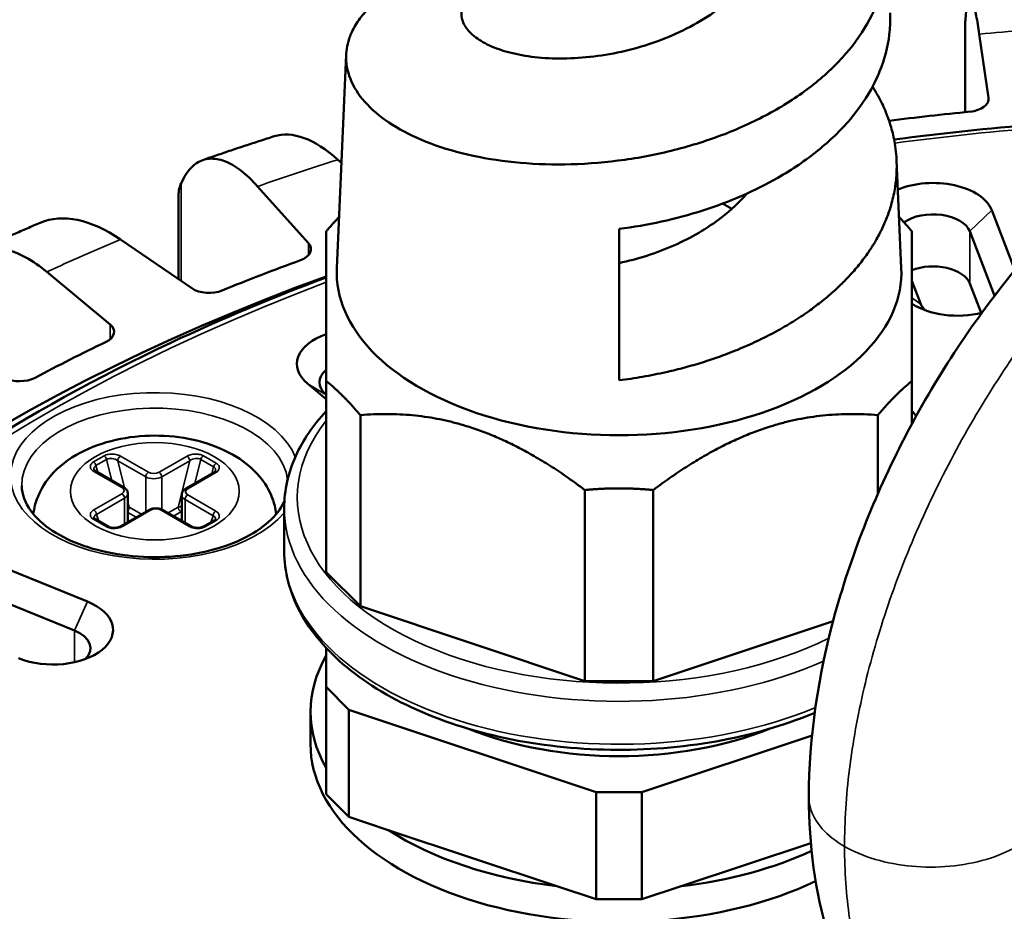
# Model space of a CAD drawing. Header units: millimetres. Extents: x 38 to 2514, y 38 to 1622.
# Tile 108 of 244: x 366 to 392, y 1418 to 1442. Entities that reach past the tile are written whole.
import ezdxf

# ---------------------------------------------------------------- set-up
doc = ezdxf.new("R2010")
doc.units = ezdxf.units.MM
doc.header["$LTSCALE"] = 7.692308
doc.layers.add('Visible (ISO)', color=7, linetype='Continuous', lineweight=50)
doc.layers.add('Visible Narrow (ISO)', color=7, linetype='Continuous', lineweight=35)

msp = doc.modelspace()

# ---------------------------------------------------------------- linework, layer by layer
at = {"layer": 'Visible (ISO)'}
for p, q in [((391.357, 1441.525), (391.357, 1439.136)), ((391.732, 1441.219), (391.98, 1439.519)), ((374.856, 1440.665), (374.607, 1434.976)), ((388.186, 1440.707), (388.186, 1440.707)), ((386.317, 1439.203), (386.317, 1439.204)), ((377.039, 1438.327), (377.039, 1438.327)), ((374.73, 1437.783), (374.636, 1437.868)), ((389.527, 1437.855), (389.653, 1434.976)), ((372.496, 1437.155), (373.851, 1435.639)), ((370.389, 1436.888), (370.389, 1434.684)), ((392.063, 1436.524), (392.678, 1434.923)), ((382.13, 1431.987), (382.13, 1436.022)), ((391.477, 1435.959), (392.126, 1434.268)), ((370.744, 1434.441), (368.838, 1435.744)), ((366.877, 1434.875), (368.564, 1433.475)), ((390.174, 1434.018), (389.935, 1434.64)), ((391.779, 1433.784), (391.477, 1434.571)), ((374.325, 1431.487), (373.833, 1431.893)), ((374.325, 1431.967), (374.325, 1426.87)), ((389.935, 1431.967), (389.935, 1430.824)), ((374.325, 1431.601), (374.325, 1431.602)), ((375.234, 1431.058), (375.234, 1425.961)), ((389.026, 1431.058), (389.026, 1428.958)), ((368.929, 1429.132), (368.182, 1429.563)), ((371.329, 1429.53), (370.582, 1429.099)), ((381.221, 1429.062), (381.221, 1423.965)), ((383.039, 1429.062), (383.039, 1423.965)), ((369.037, 1428.207), (369.037, 1428.963)), ((370.474, 1428.24), (370.474, 1428.931)), ((369.593, 1428.527), (368.846, 1428.096)), ((370.722, 1428.096), (369.975, 1428.527)), ((373.205, 1427.436), (373.205, 1428.58)), ((368.51, 1428.09), (368.171, 1428.286)), ((371.341, 1428.253), (371.058, 1428.09)), ((365.502, 1427.083), (367.959, 1426.089)), ((374.325, 1426.87), (375.234, 1425.961)), ((365.158, 1426.309), (367.615, 1425.316)), ((375.234, 1425.961), (381.221, 1423.965)), ((383.039, 1423.965), (387.834, 1425.563)), ((374.325, 1424.85), (374.325, 1423.81)), ((374.325, 1423.81), (374.325, 1420.952)), ((374.931, 1423.204), (374.325, 1423.81)), ((383.039, 1423.965), (381.221, 1423.965)), ((381.524, 1421.006), (374.931, 1423.204)), ((374.931, 1423.204), (374.931, 1420.346)), ((373.905, 1423.15), (373.905, 1422.293)), ((387.273, 1422.519), (382.736, 1421.006)), ((374.325, 1420.952), (374.931, 1420.346)), ((381.524, 1421.006), (382.736, 1421.006)), ((381.524, 1421.006), (381.524, 1418.149)), ((382.736, 1421.006), (382.736, 1418.149)), ((374.931, 1420.346), (375.98, 1419.996)), ((375.98, 1419.996), (380.475, 1418.498)), ((383.785, 1418.498), (387.241, 1419.65)), ((380.475, 1418.498), (381.524, 1418.149)), ((382.736, 1418.149), (383.785, 1418.498)), ((382.736, 1418.149), (381.524, 1418.149))]:
    msp.add_line(p, q, dxfattribs=at)
for centre, major_axis, ratio, start_param, end_param in [((391.382, 1439.49), (0.6, 0), 0.57735, 4.883085, 6.367123), ((399.808, 1411.27), (-49, 0), 0.57735, 4.883085, 4.927957), ((374.637, 1433.782), (-1.746, 4.695), 0.440936, 5.583015, 6.262115), ((390.501, 1436.324), (1.6, 0), 0.57735, 0.218166, 2.19864), ((382.13, 1434.867), (-4.2, 0), 0.57735, 3.914135, 3.996987), ((368.839, 1431.658), (-2.203, 4.499), 0.526732, 5.534683, 6.255204), ((390.501, 1435.834), (1, 0), 0.57735, 0.218166, 2.458284), ((382.13, 1434.867), (7.525, 0), 0.57735, 0.330364, 0.330368), ((399.808, 1411.27), (48, 0), 0.57735, 2.130446, 7.356794), ((373.318, 1435.481), (0.6, 0), 0.57735, 5.275784, 6.759822), ((399.808, 1411.27), (-49, 0), 0.57735, 5.275784, 5.327091), ((390.501, 1434.446), (1, 0), 0.57735, 0.218166, 2.172158), ((382.13, 1434.867), (7.525, 0), 0.57735, 3.116336, 6.308442), ((371.203, 1434.664), (-0.6, 0), 0.57735, 0.70146, 2.185499), ((391.15, 1434.143), (1, 0), 0.57735, 0.165414, 0.218166), ((391.15, 1434.633), (-1.6, 0), 0.57735, 0.708363, 1.990472), ((391.15, 1434.143), (-1, 0), 0.57735, 0.218166, 0.517806), ((368.071, 1433.277), (0.6, 0), 0.57735, 5.406684, 6.890722), ((375.144, 1432.423), (-1.6, 0), 0.57735, 5.24967, 6.894051), ((399.808, 1411.27), (-49, 0), 0.57735, 5.406684, 5.457991), ((375.144, 1431.933), (-1, 0), 0.57735, 5.671851, 6.894051), ((366.158, 1432.309), (-0.6, 0), 0.57735, 0.83236, 2.316398), ((367.042, 1425.332), (1.6, 0), 0.57735, 4.101524, 7.243116), ((367.042, 1424.843), (1, 0), 0.57735, 5.76538, 7.243116), ((382.13, 1423.15), (-8.225, 0), 0.57735, 5.962235, 6.604135), ((382.13, 1426.008), (7, 0), 0.57735, 4.102558, 5.32222), ((382.13, 1422.293), (-8.225, 0), 0.57735, 0, 2.261234), ((382.13, 1423.15), (-8.225, 0), 0.57735, 0.726248, 1.368147), ((382.13, 1423.15), (-8.225, 0), 0.57735, 1.773445, 2.244403)]:
    msp.add_ellipse(centre, major_axis=major_axis, ratio=ratio, start_param=start_param, end_param=end_param, dxfattribs=at)
for points in [[(374.855, 1440.582), (374.858, 1440.367), (374.956, 1439.938), (375.38, 1439.324), (376.058, 1438.78), (376.952, 1438.33), (378.067, 1437.982), (379.321, 1437.777), (380.668, 1437.717), (382.102, 1437.815), (383.531, 1438.08), (384.882, 1438.498), (386.128, 1439.061), (387.233, 1439.769), (388.118, 1440.572), (388.787, 1441.477), (389.195, 1442.445), (389.283, 1443.108), (389.28, 1443.44)], [(391.36, 1441.577), (391.358, 1441.56), (391.357, 1441.542), (391.357, 1441.525)], [(397.084, 1439.028), (394.519, 1438.942), (391.967, 1438.734), (389.46, 1438.406)], [(390.051, 1431.038), (390.014, 1431.081), (389.975, 1431.124), (389.935, 1431.166)]]:
    msp.add_open_spline(points, degree=3, dxfattribs=at)
for points, knots in [([(378.019, 1442.064), (377.981, 1442), (377.956, 1441.934), (377.921, 1441.765), (377.928, 1441.662), (377.999, 1441.459), (378.063, 1441.36), (378.244, 1441.172), (378.361, 1441.083), (378.645, 1440.922), (378.812, 1440.85), (379.094, 1440.758), (379.193, 1440.73), (379.715, 1440.605), (380.207, 1440.556), (381.007, 1440.574), (381.281, 1440.596), (381.84, 1440.672), (382.123, 1440.726), (382.686, 1440.867), (382.964, 1440.954), (383.508, 1441.16), (383.772, 1441.278), (384.274, 1441.545), (384.512, 1441.692), (384.954, 1442.014), (385.158, 1442.187), (385.521, 1442.556), (385.681, 1442.75), (385.832, 1442.977), (385.847, 1443.001), (385.863, 1443.025)], [1.960321, 1.960321, 1.960321, 1.960321, 2.017306, 2.017306, 2.104543, 2.104543, 2.192172, 2.192172, 2.279403, 2.279403, 2.366887, 2.366887, 2.410569, 2.410569, 2.586205, 2.586205, 2.673437, 2.673437, 2.761052, 2.761052, 2.848283, 2.848283, 2.935704, 2.935704, 3.022881, 3.022881, 3.110411, 3.110411, 3.197611, 3.197611, 3.208031, 3.208031, 3.208031, 3.208031]), ([(376.495, 1442.636), (376.442, 1442.609), (376.389, 1442.581), (376.338, 1442.553), (376.25, 1442.504), (376.166, 1442.454), (376.085, 1442.402), (376.082, 1442.4), (376.079, 1442.398), (376.076, 1442.396), (375.944, 1442.312), (375.823, 1442.224), (375.711, 1442.132), (375.607, 1442.047), (375.512, 1441.959), (375.426, 1441.869), (375.419, 1441.862), (375.412, 1441.854), (375.405, 1441.847), (375.353, 1441.79), (375.303, 1441.733), (375.258, 1441.674), (375.212, 1441.616), (375.17, 1441.557), (375.132, 1441.497), (375.094, 1441.437), (375.06, 1441.376), (375.029, 1441.315), (375.015, 1441.287), (375.002, 1441.258), (374.99, 1441.229), (374.97, 1441.184), (374.953, 1441.139), (374.937, 1441.093), (374.907, 1441.004), (374.885, 1440.914), (374.872, 1440.824), (374.86, 1440.744), (374.854, 1440.663), (374.855, 1440.582)], [0.7814238, 0.7814238, 0.7814238, 0.7814238, 0.7925941, 0.7925941, 0.7925941, 0.8117771, 0.8117771, 0.8117771, 0.8125, 0.8125, 0.8125, 0.84375, 0.84375, 0.84375, 0.8726905, 0.8726905, 0.8726905, 0.875, 0.875, 0.875, 0.8930348, 0.8930348, 0.8930348, 0.9110569, 0.9110569, 0.9110569, 0.9290793, 0.9290793, 0.9290793, 0.9375, 0.9375, 0.9375, 0.9507342, 0.9507342, 0.9507342, 0.9767196, 0.9767196, 0.9767196, 0.9999872, 0.9999872, 0.9999872, 0.9999872]), ([(391.732, 1441.219), (391.706, 1441.397), (391.678, 1441.567), (391.623, 1441.84), (391.595, 1441.944), (391.548, 1442.08), (391.522, 1442.124), (391.475, 1442.142), (391.454, 1442.114), (391.417, 1442.009), (391.399, 1441.922), (391.374, 1441.735), (391.367, 1441.659), (391.36, 1441.577)], [-0.7413344, -0.7413344, -0.7413344, -0.7413344, -0.6484803, -0.6484803, -0.5556262, -0.5556262, -0.4629019, -0.4629019, -0.3701777, -0.3701777, -0.2775841, -0.2775841, -0.2268131, -0.2268131, -0.2268131, -0.2268131]), ([(382.13, 1436.022), (382.509, 1436.07), (382.887, 1436.135), (383.633, 1436.3), (384.001, 1436.399), (385.076, 1436.744), (385.751, 1437.036), (386.747, 1437.607), (387.104, 1437.85), (387.751, 1438.373), (388.039, 1438.651), (388.537, 1439.238), (388.745, 1439.546), (388.992, 1440.021), (389.063, 1440.182), (389.243, 1440.67), (389.318, 1441.001), (389.358, 1441.485), (389.361, 1441.637), (389.355, 1441.788)], [-9.600869, -9.600869, -9.600869, -9.600869, -9.486146, -9.486146, -9.371618, -9.371618, -9.14338, -9.14338, -8.998917, -8.998917, -8.854785, -8.854785, -8.710699, -8.710699, -8.63863, -8.63863, -8.494701, -8.494701, -8.42943, -8.42943, -8.42943, -8.42943]), ([(387.189, 1420.88), (387.189, 1422.452), (387.436, 1424.127), (388.342, 1427.408), (389.003, 1429.057), (390.628, 1432.142), (391.607, 1433.619), (393.774, 1436.257), (394.988, 1437.449), (397.557, 1439.428), (398.948, 1440.228), (401.771, 1441.279), (403.252, 1441.535), (405.894, 1441.348), (407.092, 1440.997), (408.121, 1440.403)], [0, 0, 0, 0, 0.539625, 0.539625, 1.066854, 1.066854, 1.586886, 1.586886, 2.111218, 2.111218, 2.652438, 2.652438, 3.202463, 3.202463, 3.664708, 3.664708, 3.664708, 3.664708]), ([(389.53, 1437.724), (389.529, 1437.917), (389.512, 1438.11), (389.479, 1438.303), (389.455, 1438.447), (389.422, 1438.591), (389.38, 1438.734), (389.352, 1438.831), (389.32, 1438.928), (389.284, 1439.023), (389.248, 1439.119), (389.208, 1439.215), (389.165, 1439.309), (389.132, 1439.38), (389.097, 1439.45), (389.061, 1439.52), (389.048, 1439.543), (389.035, 1439.567), (389.022, 1439.591), (388.999, 1439.634), (388.974, 1439.676), (388.949, 1439.719), (388.929, 1439.752), (388.908, 1439.786), (388.887, 1439.82)], [0, 0, 0, 0, 0.0357329, 0.0357329, 0.0357329, 0.0625, 0.0625, 0.0625, 0.0805599, 0.0805599, 0.0805599, 0.0986138, 0.0986138, 0.0986138, 0.1120689, 0.1120689, 0.1120689, 0.1166779, 0.1166779, 0.1166779, 0.125, 0.125, 0.125, 0.1316711, 0.1316711, 0.1316711, 0.1316711]), ([(371.032, 1437.858), (371.157, 1437.901), (371.283, 1437.945), (371.535, 1438.031), (371.662, 1438.074), (371.915, 1438.159), (372.042, 1438.202), (372.296, 1438.286), (372.424, 1438.327), (372.679, 1438.41), (372.807, 1438.451), (372.935, 1438.492)], [0.24230359, 0.24230359, 0.24230359, 0.24230359, 0.25011215, 0.25011215, 0.25792071, 0.25792071, 0.26572927, 0.26572927, 0.27353783, 0.27353783, 0.28134639, 0.28134639, 0.28134639, 0.28134639]), ([(372.496, 1437.155), (372.354, 1437.314), (372.199, 1437.462), (371.895, 1437.695), (371.746, 1437.778), (371.484, 1437.879), (371.346, 1437.904), (371.089, 1437.887), (370.97, 1437.843), (370.769, 1437.711), (370.67, 1437.61), (370.537, 1437.405), (370.494, 1437.323), (370.455, 1437.236)], [-0.7413344, -0.7413344, -0.7413344, -0.7413344, -0.6484803, -0.6484803, -0.5556262, -0.5556262, -0.4629019, -0.4629019, -0.3701777, -0.3701777, -0.2775841, -0.2775841, -0.2268131, -0.2268131, -0.2268131, -0.2268131]), ([(382.13, 1431.987), (382.34, 1432.013), (382.55, 1432.045), (382.759, 1432.081), (382.968, 1432.118), (383.176, 1432.159), (383.382, 1432.206), (383.448, 1432.22), (383.514, 1432.236), (383.58, 1432.252), (383.74, 1432.291), (383.9, 1432.332), (384.057, 1432.377), (384.216, 1432.422), (384.373, 1432.47), (384.528, 1432.521), (384.676, 1432.57), (384.822, 1432.621), (384.967, 1432.675), (385.143, 1432.741), (385.317, 1432.811), (385.488, 1432.885), (385.659, 1432.96), (385.828, 1433.038), (385.992, 1433.12), (386.08, 1433.164), (386.166, 1433.208), (386.252, 1433.254), (386.293, 1433.277), (386.335, 1433.299), (386.376, 1433.322), (386.526, 1433.405), (386.673, 1433.492), (386.814, 1433.582), (386.957, 1433.672), (387.094, 1433.764), (387.227, 1433.86), (387.278, 1433.896), (387.327, 1433.933), (387.377, 1433.97), (387.496, 1434.06), (387.612, 1434.153), (387.723, 1434.248), (387.834, 1434.343), (387.941, 1434.44), (388.042, 1434.539), (388.129, 1434.623), (388.212, 1434.709), (388.292, 1434.795), (388.383, 1434.896), (388.471, 1434.998), (388.553, 1435.101), (388.647, 1435.219), (388.735, 1435.34), (388.816, 1435.462), (388.871, 1435.545), (388.924, 1435.629), (388.973, 1435.714), (389.034, 1435.819), (389.09, 1435.925), (389.141, 1436.033), (389.194, 1436.143), (389.241, 1436.254), (389.283, 1436.367), (389.326, 1436.479), (389.362, 1436.592), (389.394, 1436.705), (389.434, 1436.85), (389.465, 1436.995), (389.487, 1437.14), (389.495, 1437.187), (389.501, 1437.233), (389.506, 1437.28), (389.523, 1437.428), (389.531, 1437.576), (389.53, 1437.724)], [0, 0, 0, 0, 0.05386, 0.05386, 0.05386, 0.10772, 0.10772, 0.10772, 0.125, 0.125, 0.125, 0.16722, 0.16722, 0.16722, 0.209636, 0.209636, 0.209636, 0.25, 0.25, 0.25, 0.299235, 0.299235, 0.299235, 0.348627, 0.348627, 0.348627, 0.375, 0.375, 0.375, 0.387869, 0.387869, 0.387869, 0.434909, 0.434909, 0.434909, 0.482058, 0.482058, 0.482058, 0.5, 0.5, 0.5, 0.543841, 0.543841, 0.543841, 0.587763, 0.587763, 0.587763, 0.625, 0.625, 0.625, 0.667952, 0.667952, 0.667952, 0.7168, 0.7168, 0.7168, 0.75, 0.75, 0.75, 0.790904, 0.790904, 0.790904, 0.832952, 0.832952, 0.832952, 0.875, 0.875, 0.875, 0.928543, 0.928543, 0.928543, 0.94566, 0.94566, 0.94566, 1, 1, 1, 1]), ([(370.455, 1437.236), (370.427, 1437.171), (370.396, 1437.055), (370.388, 1436.94), (370.388, 1436.888)], [0, 0, 0, 0, 0.1428571, 0.2590028, 0.2590028, 0.2590028, 0.2590028]), ([(382.13, 1435.113), (382.379, 1435.166), (382.627, 1435.231), (383.115, 1435.388), (383.355, 1435.478), (384.054, 1435.786), (384.486, 1436.038), (385.117, 1436.527), (385.343, 1436.74), (385.537, 1436.966)], [0, 0, 0, 0, 0.0770676, 0.0770676, 0.1538919, 0.1538919, 0.3081528, 0.3081528, 0.4115919, 0.4115919, 0.4115919, 0.4115919]), ([(364.958, 1435.414), (365.073, 1435.467), (365.188, 1435.52), (365.419, 1435.625), (365.535, 1435.677), (365.767, 1435.78), (365.883, 1435.832), (366.116, 1435.934), (366.233, 1435.985), (366.468, 1436.087), (366.585, 1436.137), (366.703, 1436.187)], [0.11160725, 0.11160725, 0.11160725, 0.11160725, 0.11933731, 0.11933731, 0.12706737, 0.12706737, 0.13479744, 0.13479744, 0.1425275, 0.1425275, 0.15025756, 0.15025756, 0.15025756, 0.15025756]), ([(366.877, 1434.875), (366.701, 1435.022), (366.508, 1435.158), (366.13, 1435.364), (365.945, 1435.435), (365.619, 1435.513), (365.447, 1435.527), (365.127, 1435.487), (364.978, 1435.434), (364.729, 1435.285), (364.605, 1435.175), (364.44, 1434.959), (364.386, 1434.873), (364.339, 1434.783)], [-0.7413344, -0.7413344, -0.7413344, -0.7413344, -0.6484803, -0.6484803, -0.5556262, -0.5556262, -0.4629019, -0.4629019, -0.3701777, -0.3701777, -0.2775841, -0.2775841, -0.2268131, -0.2268131, -0.2268131, -0.2268131]), ([(374.325, 1434.727), (372.893, 1434.192), (371.511, 1433.612), (366.274, 1431.151), (362.869, 1428.942), (357.429, 1423.997), (355.392, 1421.26), (353.263, 1416.337), (352.783, 1414.216), (352.728, 1412.089)], [6.8575029, 6.8575029, 6.8575029, 6.8575029, 6.9663802, 6.9663802, 7.2881643, 7.2881643, 7.6093547, 7.6093547, 7.8391693, 7.8391693, 7.8391693, 7.8391693]), ([(374.325, 1431.166), (373.978, 1430.794), (373.703, 1430.393), (373.31, 1429.523), (373.205, 1429.052), (373.205, 1428.58)], [7.3598111, 7.3598111, 7.3598111, 7.3598111, 7.5991657, 7.5991657, 7.8539816, 7.8539816, 7.8539816, 7.8539816]), ([(372.993, 1428.422), (372.975, 1428.569), (372.939, 1428.712), (372.806, 1429.063), (372.686, 1429.256), (372.368, 1429.633), (372.16, 1429.803), (371.659, 1430.116), (371.356, 1430.244), (370.706, 1430.431), (370.358, 1430.487), (369.66, 1430.523), (369.31, 1430.503), (368.629, 1430.391), (368.299, 1430.297), (367.681, 1430.025), (367.393, 1429.848), (366.933, 1429.412), (366.75, 1429.165), (366.577, 1428.73), (366.537, 1428.578), (366.518, 1428.422)], [0.854956, 0.854956, 0.854956, 0.854956, 1.001435, 1.001435, 1.237689, 1.237689, 1.532708, 1.532708, 1.89363, 1.89363, 2.267491, 2.267491, 2.635922, 2.635922, 3.00667, 3.00667, 3.380076, 3.380076, 3.701225, 3.701225, 3.857433, 3.857433, 3.857433, 3.857433]), ([(368.136, 1429.606), (368.137, 1429.605), (368.138, 1429.603), (368.142, 1429.596), (368.145, 1429.592), (368.156, 1429.58), (368.166, 1429.572), (368.18, 1429.564), (368.181, 1429.563), (368.182, 1429.563)], [0.00000152, 0.00000152, 0.00000152, 0.00000152, 0.00529441, 0.00529441, 0.00948782, 0.00948782, 0.0161246, 0.0161246, 0.01670219, 0.01670219, 0.01670219, 0.01670219]), ([(371.329, 1429.53), (371.343, 1429.538), (371.354, 1429.547), (371.368, 1429.561), (371.372, 1429.567), (371.374, 1429.572), (371.375, 1429.573), (371.375, 1429.574)], [0, 0, 0, 0, 0.00696842, 0.00696842, 0.01348424, 0.01348424, 0.01668537, 0.01668537, 0.01668537, 0.01668537]), ([(366.209, 1429.171), (366.213, 1428.951), (366.291, 1428.727), (366.589, 1428.32), (366.783, 1428.139), (367.264, 1427.823), (367.546, 1427.686), (368.178, 1427.465), (368.528, 1427.381), (369.26, 1427.279), (369.643, 1427.26), (370.4, 1427.292), (370.774, 1427.342), (371.472, 1427.504), (371.796, 1427.616), (372.359, 1427.885), (372.599, 1428.042), (372.977, 1428.38), (373.113, 1428.56), (373.202, 1428.748), (373.206, 1428.758), (373.211, 1428.768)], [1.583139, 1.583139, 1.583139, 1.583139, 1.970862, 1.970862, 2.291113, 2.291113, 2.596899, 2.596899, 2.904277, 2.904277, 3.213885, 3.213885, 3.524009, 3.524009, 3.832734, 3.832734, 4.138894, 4.138894, 4.447219, 4.447219, 4.46458, 4.46458, 4.46458, 4.46458]), ([(369.037, 1428.963), (369.037, 1428.978), (369.035, 1428.994), (369.027, 1429.022), (369.022, 1429.036), (369.008, 1429.06), (369, 1429.072), (368.982, 1429.092), (368.972, 1429.101), (368.951, 1429.118), (368.94, 1429.125), (368.929, 1429.132)], [0.7853982, 0.7853982, 0.7853982, 0.7853982, 0.9424778, 0.9424778, 1.0995574, 1.0995574, 1.2566371, 1.2566371, 1.4137167, 1.4137167, 1.5707963, 1.5707963, 1.5707963, 1.5707963]), ([(370.582, 1429.099), (370.571, 1429.092), (370.56, 1429.085), (370.54, 1429.069), (370.53, 1429.059), (370.512, 1429.039), (370.503, 1429.028), (370.49, 1429.003), (370.484, 1428.989), (370.476, 1428.961), (370.474, 1428.946), (370.474, 1428.931)], [3.1415927, 3.1415927, 3.1415927, 3.1415927, 3.2986723, 3.2986723, 3.4557519, 3.4557519, 3.6128316, 3.6128316, 3.7699112, 3.7699112, 3.9269908, 3.9269908, 3.9269908, 3.9269908]), ([(369.975, 1428.527), (369.953, 1428.54), (369.928, 1428.55), (369.878, 1428.565), (369.851, 1428.57), (369.798, 1428.575), (369.77, 1428.575), (369.717, 1428.57), (369.69, 1428.565), (369.64, 1428.55), (369.615, 1428.54), (369.593, 1428.527)], [1.570796, 1.570796, 1.570796, 1.570796, 1.884956, 1.884956, 2.199115, 2.199115, 2.513274, 2.513274, 2.827433, 2.827433, 3.141593, 3.141593, 3.141593, 3.141593]), ([(368.136, 1428.317), (368.137, 1428.316), (368.138, 1428.314), (368.143, 1428.307), (368.146, 1428.304), (368.156, 1428.295), (368.163, 1428.29), (368.171, 1428.286)], [0.00000556, 0.00000556, 0.00000556, 0.00000556, 0.00495703, 0.00495703, 0.00895869, 0.00895869, 0.01320235, 0.01320235, 0.01320235, 0.01320235]), ([(371.341, 1428.253), (371.351, 1428.259), (371.359, 1428.265), (371.37, 1428.275), (371.372, 1428.279), (371.374, 1428.283), (371.375, 1428.284), (371.375, 1428.285)], [0, 0, 0, 0, 0.00546455, 0.00546455, 0.01069054, 0.01069054, 0.01318324, 0.01318324, 0.01318324, 0.01318324]), ([(368.51, 1428.09), (368.521, 1428.084), (368.534, 1428.078), (368.563, 1428.068), (368.579, 1428.063), (368.615, 1428.057), (368.635, 1428.055), (368.677, 1428.054), (368.699, 1428.055), (368.743, 1428.06), (368.765, 1428.065), (368.805, 1428.077), (368.824, 1428.084), (368.841, 1428.094), (368.844, 1428.095), (368.846, 1428.096)], [0, 0, 0, 0, 0.00543133, 0.00543133, 0.01092155, 0.01092155, 0.01691741, 0.01691741, 0.02344737, 0.02344737, 0.03043326, 0.03043326, 0.03765333, 0.03765333, 0.0387472, 0.0387472, 0.0387472, 0.0387472]), ([(370.722, 1428.096), (370.736, 1428.088), (370.753, 1428.081), (370.791, 1428.068), (370.812, 1428.063), (370.858, 1428.056), (370.882, 1428.054), (370.93, 1428.055), (370.953, 1428.057), (370.995, 1428.065), (371.015, 1428.07), (371.041, 1428.081), (371.05, 1428.085), (371.058, 1428.09)], [0, 0, 0, 0, 0.00691993, 0.00691993, 0.01392375, 0.01392375, 0.02114566, 0.02114566, 0.02818608, 0.02818608, 0.03471866, 0.03471866, 0.03872792, 0.03872792, 0.03872792, 0.03872792]), ([(373.205, 1427.436), (373.205, 1426.886), (373.349, 1426.337), (373.907, 1425.284), (374.332, 1424.783), (375.432, 1423.872), (376.116, 1423.467), (377.666, 1422.804), (378.531, 1422.548), (380.351, 1422.21), (381.305, 1422.128), (383.208, 1422.144), (384.156, 1422.242), (385.87, 1422.591), (386.643, 1422.827), (387.345, 1423.125)], [1.570796, 1.570796, 1.570796, 1.570796, 1.86798, 1.86798, 2.179138, 2.179138, 2.504136, 2.504136, 2.83067, 2.83067, 3.156097, 3.156097, 3.481066, 3.481066, 3.775369, 3.775369, 3.775369, 3.775369]), ([(391.495, 1412.184), (390.583, 1412.711), (389.765, 1413.449), (388.489, 1415.168), (388.011, 1416.159), (387.353, 1418.353), (387.189, 1419.595), (387.189, 1420.88)], [0, 0, 0, 0, 0.409835, 0.409835, 0.816883, 0.816883, 1.258107, 1.258107, 1.258107, 1.258107])]:
    msp.add_open_spline(points, degree=3, knots=knots, dxfattribs=at)
for points, weights in [([(374.325, 1435.958), (374.497, 1436.162), (374.667, 1436.341)], [1.38849869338, 1.39148558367, 1.39222700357]), ([(389.593, 1436.341), (389.764, 1436.162), (389.935, 1435.958)], [1.39222700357, 1.39148558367, 1.38849869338]), ([(374.325, 1431.967), (374.325, 1435.214), (374.325, 1435.958)], [1.40472328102, 1.53628860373, 1.40472328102]), ([(389.935, 1431.967), (389.935, 1435.214), (389.935, 1435.958)], [1.40472328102, 1.53628860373, 1.40472328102]), ([(375.234, 1431.058), (374.78, 1431.599), (374.325, 1431.967)], [1.38849869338, 1.39644492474, 1.38849869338]), ([(389.935, 1431.967), (389.48, 1431.599), (389.026, 1431.058)], [1.38849869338, 1.39644492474, 1.38849869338]), ([(381.221, 1429.062), (378.228, 1431.311), (375.234, 1431.058)], [1.40472328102, 1.53628860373, 1.40472328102]), ([(389.026, 1431.058), (386.033, 1431.311), (383.039, 1429.062)], [1.40472328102, 1.53628860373, 1.40472328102]), ([(383.039, 1429.062), (382.13, 1429.149), (381.221, 1429.062)], [1.38849869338, 1.39644492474, 1.38849869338])]:
    msp.add_rational_spline(points, weights, degree=2, dxfattribs=at)
at = {"layer": 'Visible Narrow (ISO)'}
for p, q in [((391.36, 1441.577), (391.36, 1439.136)), ((391.98, 1439.461), (391.98, 1439.519)), ((377.074, 1438.313), (377.074, 1438.313)), ((370.455, 1437.236), (370.455, 1434.638)), ((392.063, 1436.524), (391.477, 1435.959)), ((389.122, 1435.994), (389.122, 1435.994)), ((391.477, 1435.959), (391.477, 1434.571)), ((373.851, 1435.322), (373.851, 1435.639)), ((392.254, 1434.391), (392.126, 1434.268)), ((392.126, 1434.268), (392.126, 1434.225)), ((389.935, 1434.187), (390.174, 1434.018)), ((368.564, 1433.079), (368.564, 1433.475)), ((373.833, 1431.893), (374.325, 1431.602)), ((368.121, 1429.809), (368.404, 1429.973)), ((368.188, 1429.715), (368.471, 1429.878)), ((368.61, 1429.316), (368.471, 1429.878)), ((368.769, 1429.843), (369.515, 1429.412)), ((368.948, 1429.12), (368.769, 1429.843)), ((368.839, 1429.966), (369.586, 1429.535)), ((369.869, 1429.535), (370.615, 1429.966)), ((369.94, 1429.412), (370.686, 1429.843)), ((370.686, 1429.843), (370.38, 1428.605)), ((370.984, 1429.878), (370.826, 1429.24)), ((370.984, 1429.878), (371.323, 1429.682)), ((371.051, 1429.973), (371.391, 1429.777)), ((368.879, 1429.127), (368.132, 1429.558)), ((368.188, 1429.715), (368.233, 1429.533)), ((371.379, 1429.525), (370.632, 1429.094)), ((371.279, 1429.501), (371.323, 1429.682)), ((369.515, 1428.483), (369.515, 1429.412)), ((369.94, 1428.545), (369.94, 1429.412)), ((368.132, 1428.532), (368.879, 1428.963)), ((368.203, 1428.41), (368.95, 1428.841)), ((368.95, 1428.156), (368.95, 1428.841)), ((369.075, 1428.605), (369.037, 1428.757)), ((370.562, 1428.189), (370.562, 1428.808)), ((370.562, 1428.808), (371.308, 1428.377)), ((370.632, 1428.931), (371.379, 1428.5)), ((369.643, 1428.522), (368.896, 1428.091)), ((369.037, 1428.463), (369.26, 1428.335)), ((369.075, 1428.605), (369.401, 1428.417)), ((370.672, 1428.091), (369.925, 1428.522)), ((370.11, 1428.449), (370.38, 1428.605)), ((370.252, 1428.368), (370.45, 1428.483)), ((368.46, 1428.085), (368.121, 1428.281)), ((368.265, 1428.231), (368.203, 1428.41)), ((371.391, 1428.248), (371.108, 1428.085)), ((371.308, 1428.377), (371.247, 1428.199)), ((367.959, 1426.089), (367.615, 1425.316)), ((367.615, 1424.47), (367.615, 1425.316))]:
    msp.add_line(p, q, dxfattribs=at)
for centre, major_axis, ratio, start_param, end_param in [((399.808, 1411.27), (52.498, 0), 0.57735, 1.678163, 1.725229), ((399.808, 1412.086), (-46.585, 0), 0.57735, 4.773897, 4.935997), ((399.808, 1412.086), (-46.585, 0), 0.57735, 5.291187, 10.76401), ((399.808, 1411.27), (52.498, 0), 0.57735, 2.070862, 2.117928), ((399.808, 1411.27), (52.498, 0), 0.57735, 2.201762, 2.248828), ((369.756, 1429.437), (-3.847, 0), 0.57735, 3.372252, 8.966008), ((369.756, 1429.196), (-3.547, 0), 0.57735, 3.209762, 6.295528), ((382.13, 1428.865), (-8.575, 0), 0.57735, 5.856166, 8.564004), ((382.13, 1428.865), (8.575, 0), 0.57735, 0.418713, 0.42702), ((368.121, 1429.728), (0.05, -0.0866), 0.57735, 1.107149, 2.356194), ((368.404, 1429.891), (0.05, -0.0866), 0.57735, 1.107175, 2.356278), ((368.627, 1429.762), (-0.208, 0.053), 0.631982, 4.136845, 5.7086), ((368.839, 1429.884), (-0.05, -0.0866), 0.57735, 3.926991, 5.497787), ((370.615, 1429.884), (0.05, -0.0866), 0.57735, 0.785398, 2.356234), ((370.828, 1429.762), (0.208, 0.053), 0.631982, 0.574585, 2.14634), ((371.051, 1429.891), (-0.05, -0.0866), 0.57735, 3.926991, 5.176037), ((371.391, 1429.695), (-0.05, -0.0866), 0.577351, 3.926909, 5.176011), ((368.344, 1429.598), (-0.208, 0.053), 0.632751, 5.708208, 6.610511), ((368.132, 1429.476), (0.05, 0.0866), 0.57735, 0.000028, 0.785438), ((369.586, 1429.453), (-0.05, -0.0866), 0.57735, 3.926991, 5.497787), ((369.727, 1429.616), (0.2, 0), 0.57735, 3.926991, 5.497787), ((369.869, 1429.453), (0.05, -0.0866), 0.57735, 0.785398, 2.356194), ((371.167, 1429.566), (0.208, 0.053), 0.632751, 5.95586, 6.858163), ((371.379, 1429.443), (-0.05, 0.0866), 0.57735, 5.497787, 6.283185), ((369.727, 1429.535), (0.3, 0), 0.57735, 3.926991, 5.497787), ((368.879, 1429.045), (0.05, 0.0866), 0.57735, 0, 0.785398), ((368.737, 1429.045), (0.2, 0), 0.57735, 5.497787, 7.068583), ((370.774, 1429.012), (-0.2, 0), 0.57735, 5.497787, 7.068583), ((370.632, 1429.012), (-0.05, 0.0866), 0.57735, 5.497787, 6.283185), ((368.879, 1428.882), (0.05, -0.0866), 0.57735, 0.785398, 2.356194), ((368.737, 1428.963), (0.3, 0), 0.57735, 5.497787, 6.283185), ((370.774, 1428.931), (-0.3, 0), 0.57735, 0, 0.785398), ((370.632, 1428.849), (-0.05, -0.0866), 0.57735, 3.926991, 5.497787), ((368.132, 1428.451), (0.05, -0.0866), 0.57735, 0.785398, 2.356194), ((368.934, 1428.523), (-0.2, -0.024), 0.480994, 3.870918, 4.110455), ((369.004, 1428.564), (0.05, 0.0866), 0.57735, 4.413778, 5.497787), ((369.643, 1428.441), (-0.05, 0.0866), 0.57735, 5.497787, 6.283185), ((369.784, 1428.441), (-0.2, 0), 0.57735, 3.926991, 5.497787), ((369.925, 1428.441), (0.05, 0.0866), 0.57735, 0, 0.785398), ((370.521, 1428.523), (0.2, -0.024), 0.480994, 1.865692, 2.412267), ((370.45, 1428.564), (-0.05, 0.0866), 0.57735, 0.785398, 2.35618), ((370.521, 1428.442), (0.103, 0.005), 0.57638, 2.021581, 2.302728), ((371.379, 1428.418), (-0.05, -0.0866), 0.57735, 3.926951, 5.497787), ((382.13, 1428.58), (-8.925, 0), 0.57735, 0, 2.227943), ((368.121, 1428.199), (0.05, 0.0866), 0.577351, 0.000059, 0.785481), ((368.344, 1428.328), (0.211, -0.009), 0.49196, 2.326057, 3.33329), ((371.167, 1428.295), (-0.211, -0.009), 0.49196, 2.949902, 3.957129), ((371.391, 1428.166), (-0.05, 0.0866), 0.57735, 5.497787, 6.283185), ((368.46, 1428.003), (0.05, 0.0866), 0.57735, 0.000008, 0.785398), ((368.896, 1428.01), (-0.05, 0.0866), 0.57735, 5.497748, 6.283114), ((370.672, 1428.01), (0.05, 0.0866), 0.57735, 0.000043, 0.785398), ((371.108, 1428.003), (-0.05, 0.0866), 0.57735, 5.497705, 6.283119), ((382.13, 1427.436), (-8.925, 0), 0.57735, 0, 2.197437)]:
    msp.add_ellipse(centre, major_axis=major_axis, ratio=ratio, start_param=start_param, end_param=end_param, dxfattribs=at)
msp.add_ellipse((369.756, 1429.029), major_axis=(2.25, 0), ratio=0.57735, dxfattribs=at)
for points, knots in [([(388.14, 1419.557), (388.14, 1420.221), (388.228, 1421.601), (388.621, 1423.774), (389.264, 1426.003), (390.143, 1428.236), (391.238, 1430.423), (392.523, 1432.515), (393.969, 1434.467), (395.543, 1436.234), (397.211, 1437.78), (398.936, 1439.07), (400.68, 1440.077), (402.404, 1440.778), (404.072, 1441.158), (405.646, 1441.209), (407.003, 1440.944), (407.788, 1440.595), (408.121, 1440.403)], [0, 0, 0, 0, 0.047619, 0.0952381, 0.1428571, 0.1904762, 0.2380952, 0.2857143, 0.3333333, 0.3809524, 0.4285714, 0.4761905, 0.5238095, 0.5714286, 0.6190476, 0.6666667, 0.7142857, 0.7530398, 0.7530398, 0.7530398, 0.7530398]), ([(387.189, 1420.88), (387.189, 1420.783), (387.255, 1420.293), (387.66, 1419.835), (388.14, 1419.557)], [0.7506585, 0.7506585, 0.7506585, 0.7506585, 0.8, 1, 1, 1, 1]), ([(388.14, 1419.557), (388.621, 1419.28), (389.896, 1418.905), (392.014, 1419.099), (393.406, 1419.902), (393.688, 1420.592), (393.688, 1420.888)], [0, 0, 0, 0, 0.2, 0.4, 0.6, 0.7506585, 0.7506585, 0.7506585, 0.7506585]), ([(391.495, 1412.184), (391.419, 1412.228), (391.344, 1412.274), (391.27, 1412.321), (390.873, 1412.576), (390.508, 1412.884), (390.179, 1413.241), (389.85, 1413.598), (389.557, 1414.003), (389.303, 1414.454), (389.05, 1414.905), (388.835, 1415.4), (388.662, 1415.934), (388.49, 1416.468), (388.359, 1417.042), (388.272, 1417.648), (388.184, 1418.254), (388.14, 1418.893), (388.14, 1419.557)], [0.262359, 0.262359, 0.262359, 0.262359, 0.2888377, 0.2888377, 0.2888377, 0.4310701, 0.4310701, 0.4310701, 0.5733026, 0.5733026, 0.5733026, 0.7155351, 0.7155351, 0.7155351, 0.8577675, 0.8577675, 0.8577675, 1, 1, 1, 1])]:
    msp.add_open_spline(points, degree=3, knots=knots, dxfattribs=at)
for points in [[(368.404, 1429.973), (368.419, 1429.981), (368.453, 1429.997), (368.513, 1430.014), (368.579, 1430.022), (368.649, 1430.022), (368.718, 1430.012), (368.784, 1429.993), (368.822, 1429.976), (368.839, 1429.966)], [(370.615, 1429.966), (370.633, 1429.976), (370.67, 1429.993), (370.736, 1430.012), (370.806, 1430.022), (370.876, 1430.022), (370.942, 1430.014), (371.002, 1429.997), (371.036, 1429.981), (371.051, 1429.973)], [(368.132, 1429.558), (368.115, 1429.568), (368.085, 1429.589), (368.052, 1429.628), (368.036, 1429.668), (368.035, 1429.708), (368.05, 1429.746), (368.079, 1429.781), (368.105, 1429.8), (368.121, 1429.809)], [(371.391, 1429.777), (371.406, 1429.768), (371.433, 1429.748), (371.462, 1429.713), (371.476, 1429.675), (371.475, 1429.635), (371.459, 1429.595), (371.427, 1429.557), (371.396, 1429.535), (371.379, 1429.525)], [(368.121, 1428.281), (368.105, 1428.29), (368.079, 1428.309), (368.05, 1428.344), (368.035, 1428.382), (368.036, 1428.422), (368.052, 1428.462), (368.085, 1428.501), (368.115, 1428.522), (368.132, 1428.532)], [(371.379, 1428.5), (371.396, 1428.49), (371.427, 1428.468), (371.459, 1428.43), (371.475, 1428.39), (371.476, 1428.349), (371.462, 1428.311), (371.433, 1428.276), (371.406, 1428.257), (371.391, 1428.248)], [(368.896, 1428.091), (368.879, 1428.081), (368.841, 1428.064), (368.775, 1428.045), (368.705, 1428.036), (368.636, 1428.035), (368.57, 1428.044), (368.509, 1428.06), (368.476, 1428.076), (368.46, 1428.085)], [(371.108, 1428.085), (371.092, 1428.076), (371.059, 1428.06), (370.998, 1428.044), (370.932, 1428.035), (370.862, 1428.036), (370.793, 1428.045), (370.727, 1428.064), (370.689, 1428.081), (370.672, 1428.091)]]:
    msp.add_open_spline(points, degree=3, dxfattribs=at)

doc.saveas('drawing.dxf')
